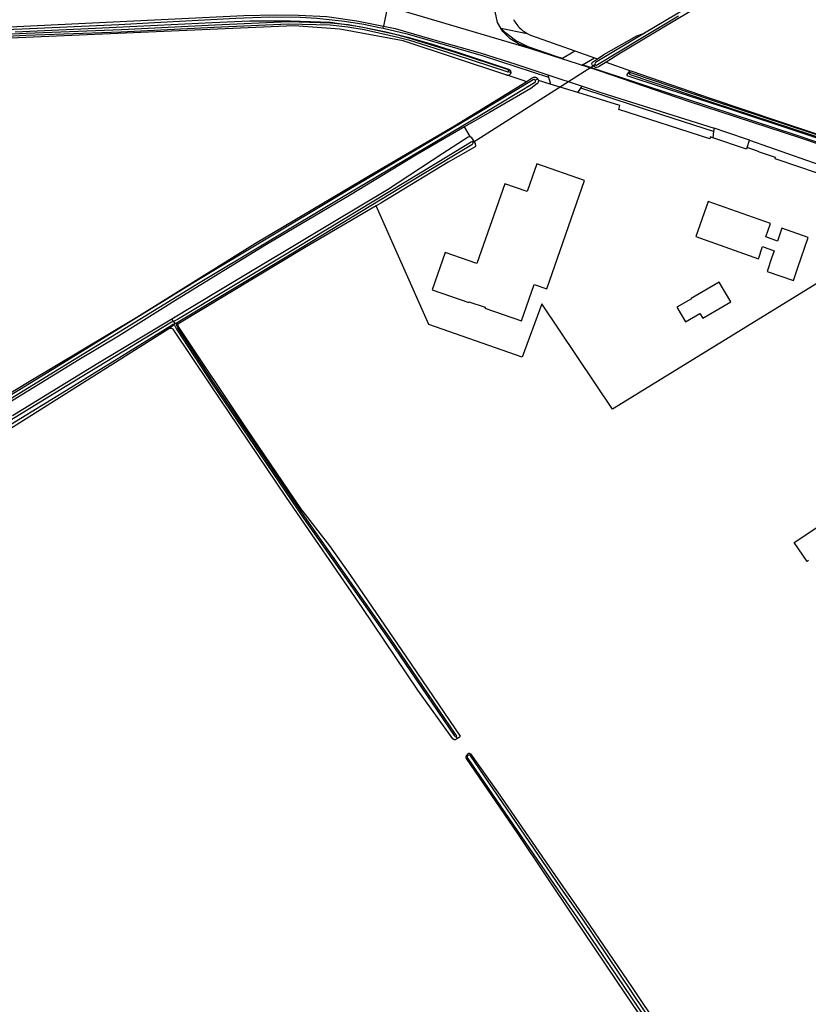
# Model space of a CAD drawing. Header units: metres. Extents: x 174255 to 175175, y 462028 to 462911.
# Tile 244 of 256: x 175065.36 to 175067.32, y 462721.21 to 462723.66. Entities that reach past the tile are written whole.
import ezdxf

# ---------------------------------------------------------------- set-up
doc = ezdxf.new("R2010")
doc.units = ezdxf.units.M
doc.layers.add('N-XX-AL-LIJN_0.20-G', color=7, linetype='Continuous', lineweight=25)

# ---------------------------------------------------------------- blocks, each defined once
blk = doc.blocks.new('Situatie')
at = {"lineweight": -3}
for p, q in [((10.2185, 10.0258), (10.2197, 10.0312)), ((10.5116, 10.0259), (10.5767, 10.013)), ((10.6955, 9.9694), (10.7439, 9.9521)), ((10.4423, 9.7428), (10.7455, 9.9358)), ((10.7455, 9.9358), (10.7405, 9.9322)), ((10.7733, 9.9416), (10.8335, 9.9201)), ((10.5306, 9.9186), (10.5361, 9.9161)), ((10.6282, 9.91), (10.7133, 9.8818)), ((10.8304, 9.9145), (10.8285, 9.9154)), ((10.5969, 9.8968), (10.6029, 9.9003)), ((10.7028, 9.8665), (10.6343, 9.8872)), ((10.4423, 9.7428), (10.4444, 9.7443)), ((11.1235, 9.7295), (11.1294, 9.7474)), ((9.6974, 9.2973), (9.6935, 9.3041)), ((9.6995, 9.2886), (9.6862, 9.2792)), ((9.6955, 9.2901), (9.7006, 9.2922)), ((9.6974, 9.2973), (9.7006, 9.2922)), ((9.7006, 9.2922), (9.7068, 9.2948)), ((9.7082, 9.2909), (9.7055, 9.2901)), ((10.4034, 8.2609), (10.4003, 8.2652)), ((10.4275, 8.221), (10.4296, 8.2187))]:
    blk.add_line(p, q, dxfattribs=at)
for points in [[(11.6317, 10.4999), (11.6363, 10.4924), (11.6217, 10.4828), (11.5207, 10.4178), (11.4222, 10.3514), (11.2954, 10.2674), (11.1672, 10.1836), (11.0656, 10.1183), (10.9161, 10.0288), (10.809, 9.9636), (10.7733, 9.9416), (10.7558, 9.9308), (10.7528, 9.9294), (10.7494, 9.9285), (10.7468, 9.9287), (10.7439, 9.9297), (10.7405, 9.9322)], [(10.8686, 10.0137), (10.8597, 10.0085), (10.7469, 9.9406), (10.7455, 9.9393), (10.7451, 9.9378), (10.7454, 9.9362), (10.7455, 9.9358), (10.7458, 9.9352), (10.7474, 9.9343), (10.749, 9.9342), (10.7504, 9.9346), (10.7517, 9.9356), (10.8645, 10.0036), (10.9529, 10.0564)], [(11.001, 10.0923), (10.8686, 10.0137)], [(11.3504, 10.3206), (11.2206, 10.2326), (11.001, 10.0923), (10.8686, 10.0137)], [(10.5116, 10.0259), (10.5032, 10.0402), (10.4975, 10.0672)], [(10.5428, 10.0477), (10.5446, 10.0445), (10.5465, 10.0413), (10.5485, 10.0383), (10.5507, 10.0353), (10.553, 10.0324), (10.5555, 10.0297), (10.558, 10.027), (10.5607, 10.0245), (10.5634, 10.0221), (10.5663, 10.0198), (10.5693, 10.0176), (10.5723, 10.0155), (10.5755, 10.0136), (10.5767, 10.013)], [(8.9283, 10.0012), (8.9345, 10.0082), (8.9423, 10.0134), (9.2222, 10.0259), (9.8722, 10.0572), (9.9529, 10.0595), (10.0082, 10.0585), (10.0789, 10.0549), (10.1532, 10.0445), (10.2197, 10.0312)], [(10.5862, 9.9749), (10.2295, 10.0802), (10.2197, 10.0312)], [(8.9283, 10.0012), (8.9518, 10.0017), (8.9536, 10.0039), (8.9564, 10.0079), (8.9591, 10.0092), (8.9643, 10.0097), (9.0652, 10.0143), (9.3218, 10.0246), (9.5619, 10.0355), (9.6503, 10.0401), (9.8525, 10.0507), (9.9361, 10.054), (10.0122, 10.0537), (10.054, 10.0507), (10.123, 10.0434), (10.171, 10.0361), (10.2097, 10.0278), (10.2185, 10.0258)], [(9.3039, 10.0168), (9.5036, 10.0259), (9.6578, 10.0339), (9.7936, 10.0398), (9.8874, 10.0441), (9.9881, 10.0447), (10.0876, 10.0407), (10.1597, 10.0306), (10.2261, 10.0172), (10.2798, 10.0036), (10.3385, 9.987), (10.4039, 9.9664), (10.5301, 9.9242), (10.5303, 9.9241), (10.5314, 9.9237), (10.5323, 9.9232), (10.5332, 9.9225), (10.5341, 9.9217), (10.5347, 9.9208), (10.5353, 9.9198), (10.5357, 9.9188), (10.536, 9.9177), (10.5361, 9.9166), (10.5361, 9.9161)], [(10.5306, 9.9186), (10.5308, 9.9191), (10.5308, 9.92), (10.5304, 9.921), (10.5294, 9.9221), (10.5276, 9.9231), (10.3983, 9.9655), (10.2825, 10.0016), (10.2528, 10.0094), (10.1722, 10.0271), (10.1316, 10.034), (10.0881, 10.0386), (9.9835, 10.0415), (9.8001, 10.0332), (9.5681, 10.0217), (9.3313, 10.013), (9.0786, 10.0002)], [(9.0775, 9.9957), (9.3302, 10.0085), (9.5671, 10.0172), (9.799, 10.0286), (9.9825, 10.0369), (10.0871, 10.0341), (10.1306, 10.0295), (10.1712, 10.0226), (10.2517, 10.0048), (10.2815, 9.9971), (10.3973, 9.961), (10.5266, 9.9186), (10.5281, 9.9178), (10.5295, 9.9176), (10.5303, 9.9181), (10.5306, 9.9186)], [(9.0113, 8.9432), (9.0117, 8.9438), (9.0125, 8.9447), (9.013, 8.9451), (9.1295, 9.021), (9.3347, 9.1457), (9.6061, 9.3083), (9.9013, 9.4916), (10.1863, 9.6611), (10.3958, 9.7832), (10.5739, 9.8928), (10.5691, 9.8956), (10.5292, 9.9087), (10.529, 9.9087), (10.5279, 9.9088), (10.5268, 9.909), (10.5257, 9.9093), (10.5248, 9.9099), (10.5238, 9.9105), (10.2684, 9.9945), (10.111, 10.0236), (9.9972, 10.0315), (8.9676, 9.9868)], [(10.2185, 10.0258), (10.2788, 10.0121), (10.4675, 9.9576), (10.6299, 9.9042)], [(10.2197, 10.0312), (10.2485, 10.0255), (10.3599, 9.9929), (10.4602, 9.9645), (10.5482, 9.9365), (10.6282, 9.91), (10.6299, 9.9042)], [(10.6643, 9.9509), (10.6487, 9.9558), (10.5795, 9.9796), (10.5477, 9.9952), (10.5231, 10.0148), (10.5116, 10.0259)], [(10.6643, 9.9509), (10.6628, 9.95), (10.5862, 9.9749), (10.5552, 9.9875), (10.5345, 9.9992), (10.5165, 10.0175), (10.5116, 10.0259)], [(10.5767, 10.013), (10.5787, 10.0119), (10.582, 10.0102), (10.5854, 10.0087), (10.5874, 10.0079), (10.6955, 9.9694), (10.6953, 9.9689), (10.6643, 9.9509)], [(10.7405, 9.9322), (10.7393, 9.9331), (10.738, 9.9349), (10.7377, 9.9382), (10.7394, 9.9412), (10.7512, 9.9495), (10.767, 9.9605), (10.8497, 10.0074), (10.8632, 10.0121), (10.8686, 10.0137)], [(9.2978, 9.0634), (9.5099, 9.1935), (9.6935, 9.3041), (9.8103, 9.3745), (10.0936, 9.5442), (10.2297, 9.6252), (10.3674, 9.7153), (10.4303, 9.7558), (10.4348, 9.7569), (10.4213, 9.7808), (10.2997, 9.7107), (10.1349, 9.61), (9.9289, 9.4884), (9.7078, 9.353), (9.5609, 9.2605), (9.462, 9.2016), (9.2777, 9.0882)], [(10.7121, 9.9339), (10.7021, 9.9371), (10.6628, 9.95)], [(11.4139, 9.6999), (11.2542, 9.7532), (10.9779, 9.8442), (10.7579, 9.9189), (10.7226, 9.9305), (10.7121, 9.9339), (10.714, 9.935)], [(10.714, 9.935), (10.7439, 9.9521), (10.7512, 9.9495)], [(13.9068, 8.8942), (13.889, 8.8909), (13.8656, 8.8905), (13.847, 8.8934), (13.8169, 8.902), (13.7505, 8.9227), (13.4088, 9.0353), (12.9531, 9.1867), (12.4641, 9.3503), (12.2338, 9.4279), (12.1839, 9.4446), (11.9151, 9.535), (11.5935, 9.6422), (11.2453, 9.7598), (10.8713, 9.8824), (10.714, 9.935)], [(10.5361, 9.9161), (10.5361, 9.9155), (10.536, 9.9144), (10.5356, 9.9134), (10.5352, 9.9124), (10.5346, 9.9115), (10.5338, 9.9107), (10.533, 9.91), (10.5321, 9.9095), (10.5311, 9.9091), (10.53, 9.9088), (10.5292, 9.9087)], [(11.9291, 9.5395), (11.8454, 9.5663), (11.7999, 9.584), (11.736, 9.6065), (11.5993, 9.6515), (11.4422, 9.7035), (11.2578, 9.766), (11.0804, 9.8245), (10.9053, 9.8813), (10.8306, 9.9056), (10.8265, 9.9072), (10.8252, 9.9091), (10.8257, 9.9112), (10.8285, 9.9154)], [(10.8285, 9.9154), (10.8302, 9.9178), (10.8326, 9.92), (10.8344, 9.9202), (11.0317, 9.8518), (11.2018, 9.7948), (11.3887, 9.733), (11.5958, 9.6667), (11.805, 9.595), (11.9166, 9.5563)], [(11.9305, 9.5502), (11.9299, 9.5499), (11.9276, 9.5491), (11.7481, 9.6101), (11.5162, 9.6874), (11.2847, 9.7648), (11.0371, 9.8462), (10.8345, 9.9148), (10.8328, 9.9154), (10.8313, 9.9152), (10.8304, 9.9145), (10.8301, 9.9134), (10.8302, 9.9125), (10.8316, 9.9114), (10.8329, 9.9109), (11.0354, 9.8424), (11.2831, 9.7609), (11.5145, 9.6835), (11.7464, 9.6063), (11.9259, 9.5453), (11.9315, 9.5435)], [(10.5969, 9.8968), (10.5966, 9.8971), (10.5957, 9.8979), (10.5944, 9.8984), (10.5932, 9.8983), (10.5915, 9.8974), (10.4596, 9.8182), (10.1081, 9.6098), (9.7525, 9.3965), (9.411, 9.1866), (9.1369, 9.0185)], [(9.1402, 9.012), (9.4143, 9.18), (9.7559, 9.3899), (10.1115, 9.6032), (10.463, 9.8117), (10.5949, 9.8909), (10.5965, 9.8919), (10.5974, 9.8927), (10.5978, 9.8938), (10.5978, 9.8951), (10.5974, 9.8962), (10.5969, 9.8968)], [(10.6029, 9.9003), (10.6032, 9.9), (10.6037, 9.8989), (10.6042, 9.8977), (10.6045, 9.8966), (10.6045, 9.8963), (10.6046, 9.8953), (10.6046, 9.8941), (10.6044, 9.8929), (10.604, 9.8917), (10.6035, 9.8906), (10.6029, 9.8896), (10.6021, 9.8886), (10.6012, 9.8878), (10.6008, 9.8875), (10.5856, 9.876), (10.4829, 9.8162), (10.4213, 9.7808)], [(10.5739, 9.8928), (10.5892, 9.9023), (10.5902, 9.903), (10.5913, 9.9035), (10.5925, 9.904), (10.5937, 9.9042), (10.5949, 9.9044), (10.5961, 9.9043), (10.5973, 9.9041), (10.5985, 9.9038), (10.5996, 9.9033), (10.6007, 9.9026), (10.6016, 9.9018), (10.6024, 9.901), (10.6029, 9.9003)], [(10.6299, 9.9042), (10.6339, 9.8905), (10.6343, 9.8872), (10.6045, 9.8963)], [(11.0403, 9.7692), (11.0384, 9.7534), (11.0313, 9.7558), (11.0309, 9.7509), (10.8042, 9.8238), (10.8072, 9.8337), (10.7028, 9.8665), (10.7102, 9.8773)], [(10.7102, 9.8773), (10.7133, 9.8818), (10.7625, 9.8655), (11.0412, 9.7772), (11.0403, 9.7692)], [(11.0403, 9.7692), (10.9138, 9.8099), (10.7102, 9.8773)], [(11.1294, 9.7474), (11.0705, 9.7679), (11.0412, 9.7772)], [(9.7068, 9.2948), (9.7094, 9.2967), (9.967, 9.4516), (10.3122, 9.6606), (10.4392, 9.7374), (10.4405, 9.7382), (10.442, 9.7392), (10.4427, 9.7409), (10.4425, 9.7425), (10.4423, 9.7428), (10.4416, 9.7437), (10.4406, 9.7442), (10.4375, 9.7426), (10.3106, 9.6657), (9.9653, 9.4568), (9.7077, 9.3019), (9.6974, 9.2973)], [(10.4444, 9.7443), (10.4471, 9.7399), (10.4485, 9.7335), (10.4472, 9.7309), (10.3801, 9.6929), (10.213, 9.5911), (10.2014, 9.5844), (10.0232, 9.4803), (9.7082, 9.2909)], [(10.4348, 9.7569), (10.4374, 9.7552), (10.4444, 9.7443)], [(11.1235, 9.7295), (11.1217, 9.7253), (11.0384, 9.7534)], [(11.1294, 9.7474), (11.2712, 9.6979), (11.3182, 9.6815), (11.3567, 9.6683)], [(11.3491, 9.6485), (11.2569, 9.6797), (11.1931, 9.7012), (11.1942, 9.7049), (11.1545, 9.7182), (11.1492, 9.7202), (11.1235, 9.7295)], [(10.7196, 9.6475), (10.6011, 9.6889), (10.577, 9.62), (10.5211, 9.6395), (10.4518, 9.4413), (10.3726, 9.469), (10.3402, 9.3762), (10.4314, 9.3443), (10.4321, 9.3464), (10.472, 9.3324), (10.4712, 9.3304), (10.5625, 9.2985), (10.5943, 9.3894), (10.6255, 9.3785), (10.7196, 9.6475)], [(11.1514, 9.4533), (11.162, 9.4835), (11.1905, 9.4725), (11.1843, 9.4542), (11.1731, 9.4216), (11.2387, 9.3991), (11.2499, 9.4317), (11.2755, 9.5062), (11.2099, 9.5287), (11.1989, 9.4968), (11.1703, 9.5072), (11.182, 9.5404), (11.0263, 9.5951), (10.9957, 9.508), (11.1514, 9.4533)], [(11.37, 9.3822), (11.369, 9.3838), (11.3226, 9.4076), (10.789, 9.0791), (10.6134, 9.3414), (10.5644, 9.2088), (10.3324, 9.2897), (10.2014, 9.5844)], [(11.0131, 9.3056), (11.0826, 9.3462), (11.0542, 9.3947), (10.9847, 9.3542), (10.985, 9.3537), (10.9491, 9.3326), (10.9705, 9.2961), (11.0063, 9.3172), (11.0131, 9.3056)], [(9.6974, 9.2973), (9.6925, 9.2952), (9.4283, 9.1352), (9.0543, 8.9066), (9.0006, 8.8734), (8.9981, 8.8719), (8.9967, 8.8702), (8.9966, 8.8688), (8.9968, 8.8676), (8.9974, 8.8664), (8.9975, 8.8662), (8.9986, 8.8649), (9.0005, 8.8643), (9.0025, 8.8641), (9.004, 8.8646), (9.0577, 8.8978), (9.4316, 9.1264), (9.6942, 9.2891), (9.6955, 9.2901)], [(9.6862, 9.2792), (9.1281, 8.9276), (9.0091, 8.8586)], [(10.4034, 8.2609), (10.3976, 8.2574), (10.3953, 8.2574), (10.3918, 8.26), (10.305, 8.3811), (10.1669, 8.5863), (9.9786, 8.8597), (9.7894, 9.1394), (9.6967, 9.2779), (9.6952, 9.2793), (9.6938, 9.2801), (9.6862, 9.2792)], [(9.6955, 9.2901), (9.698, 9.2896), (9.699, 9.2892), (9.6995, 9.2886), (9.7001, 9.2879), (9.7019, 9.2848), (9.705, 9.2783), (9.7928, 9.144), (10.0208, 8.8082), (10.2331, 8.5069), (10.3954, 8.2687), (10.3974, 8.2658), (10.3992, 8.2648), (10.4003, 8.2652), (10.4004, 8.2652), (10.4015, 8.2664), (10.4013, 8.2688), (10.3989, 8.2721), (10.2366, 8.5103), (10.0243, 8.8116), (9.7963, 9.1473), (9.7085, 9.2817), (9.7059, 9.2866), (9.7055, 9.2899), (9.7055, 9.2901), (9.7059, 9.2926), (9.7068, 9.2948)], [(9.7082, 9.2909), (9.7083, 9.2879), (9.7099, 9.2827), (9.8785, 9.0317), (10.0134, 8.8321), (10.085, 8.7401), (10.1372, 8.666), (10.2757, 8.4635), (10.41, 8.2665), (10.4096, 8.2649), (10.4079, 8.2635), (10.4034, 8.2609)], [(11.2758, 8.7039), (11.2727, 8.7012), (11.2401, 8.7483), (11.6207, 9.0003)], [(11.0292, 7.3205), (10.8228, 7.6236), (10.6946, 7.8142), (10.5534, 8.0246), (10.4256, 8.2111), (10.4253, 8.2124), (10.4252, 8.2137), (10.4252, 8.215), (10.4253, 8.2163), (10.4257, 8.2175), (10.4261, 8.2188), (10.4267, 8.2199), (10.4275, 8.221), (10.4275, 8.221)], [(10.4275, 8.221), (10.4284, 8.222), (10.4294, 8.2228), (10.4304, 8.2236), (10.4316, 8.2242), (10.4324, 8.2245), (10.4338, 8.2245), (10.436, 8.2231), (10.5026, 8.1283), (10.6315, 7.9423), (10.7199, 7.8142), (10.8375, 7.6422), (10.9722, 7.4419)], [(10.9298, 7.4934), (10.7136, 7.8142), (10.6608, 7.8901), (10.4369, 8.2167), (10.4341, 8.2196), (10.4318, 8.2197), (10.4296, 8.2187), (10.4279, 8.2168), (10.4276, 8.2145), (10.4289, 8.2116), (10.6527, 7.885), (10.702, 7.8142), (11.0314, 7.3286)]]:
    blk.add_lwpolyline(points, dxfattribs=at)

msp = doc.modelspace()

# ---------------------------------------------------------------- block references
at = {"layer": 'N-XX-AL-LIJN_0.20-G'}
msp.add_blockref('Situatie', (175056.047, 462713.6112), dxfattribs=at)

doc.saveas('drawing.dxf')
